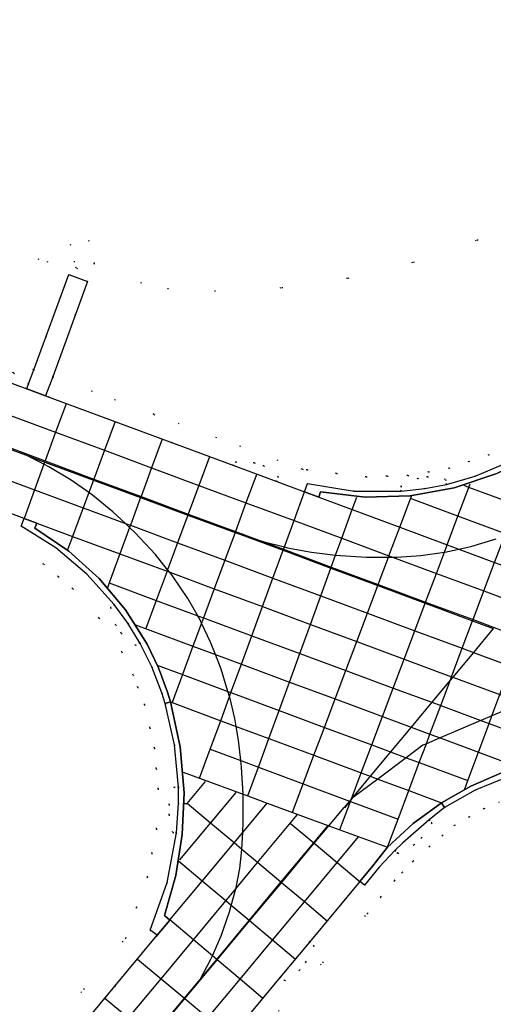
# Model space of a CAD drawing. Header units: metres. Extents: x 174791 to 179073, y 406431 to 409043.
# Tile 128 of 256: x 176422 to 176469, y 407561 to 407658. Entities that reach past the tile are written whole.
import ezdxf

# ---------------------------------------------------------------- set-up
doc = ezdxf.new("R2010")
doc.units = ezdxf.units.M
doc.linetypes.add('DOT', pattern=[6.35, 0, -6.35])
for name, color, linetype in [('terreindeelbegroeid', 254, 'DOT'), ('terreindeelonbegroeid', 254, 'DOT'), ('wegdeel_molgoot', 254, 'Continuous'), ('wegdeel_rolbaan', 254, 'Continuous'), ('wegdeel_voetpad', 254, 'Continuous'), ('weginrichtingselement_markering_vliegtuigverharding', 254, 'Continuous'), ('weginrichtingselement_voeg_vliegtuigverharding', 254, 'Continuous')]:
    doc.layers.add(name, color=color, linetype=linetype)

msp = doc.modelspace()

# ---------------------------------------------------------------- linework, layer by layer
at = {"layer": 'terreindeelbegroeid'}
for points in [[(176386.72, 407644.965, 0), (176424.733, 407633.829, 0), (176427.611, 407633.186, 0), (176427.463, 407633.778, 0), (176427.034, 407635.49, 0), (176428.824, 407635.931, 0), (176429.371, 407633.743, 0), (176429.404, 407633.611, 0), (176427.646, 407633.178, 0), (176436.609, 407631.174, 0), (176441.228, 407630.951, 0), (176447.836, 407631.264, 0), (176454.384, 407632.207, 0), (176460.811, 407633.771, 0), (176467.06, 407635.942, 0), (176473.073, 407638.7, 0), (176478.795, 407642.02, 0), (176484.173, 407645.871, 0), (176489.159, 407650.219, 0), (176500, 407662.466, 0)], [(176470.036, 407615.757, 0), (176468.205, 407614.817, 0), (176466.256, 407614.157, 0), (176464.306, 407613.497, 0), (176462.28, 407613.133, 0), (176460.254, 407612.769, 0), (176458.196, 407612.708, 0), (176456.139, 407612.646, 0), (176453.236, 407612.992, 0), (176450.332, 407613.337, 0), (176449.86, 407613.393, 0), (176435.27, 407618.799, 0), (176425.303, 407622.492, 0), (176428.743, 407631.855, 0), (176426.881, 407632.54, 0), (176423.438, 407623.182, 0), (176419.197, 407624.754, 0)], [(176470.686, 407614.311, 0), (176466.86, 407612.703, 0), (176464.06, 407611.905, 0), (176463.965, 407612.39, 0), (176462.194, 407612.657, 0), (176461.234, 407612.491, 0), (176459.569, 407611.732, 0), (176459.597, 407611.225, 0), (176454.959, 407611.238, 0), (176450.381, 407611.98, 0), (176450.085, 407611.179, 0), (176447.368, 407612.19, 0), (176447.498, 407612.643, 0), (176446.063, 407613.716, 0), (176445.139, 407614.022, 0), (176443.312, 407614.14, 0), (176443.133, 407613.754, 0), (176424.613, 407620.615, 0), (176425.303, 407622.492, 0), (176435.27, 407618.799, 0), (176449.86, 407613.393, 0), (176450.332, 407613.337, 0), (176453.236, 407612.992, 0), (176456.139, 407612.646, 0), (176458.196, 407612.708, 0), (176460.254, 407612.769, 0), (176462.28, 407613.133, 0), (176464.306, 407613.497, 0), (176466.256, 407614.157, 0), (176468.205, 407614.817, 0), (176470.036, 407615.757, 0)], [(176418.617, 407610.001, 0), (176422.487, 407608.566, 0), (176422.206, 407607.8, 0), (176425.602, 407605.666, 0), (176428.673, 407603.086, 0), (176431.367, 407600.1, 0), (176430.995, 407599.787, 0), (176431.501, 407598.069, 0), (176432.058, 407597.27, 0), (176433.45, 407596.081, 0), (176433.883, 407596.314, 0), (176435.059, 407593.96, 0), (176436.057, 407591.39, 0), (176436.384, 407590.35, 0), (176437.294, 407586.279, 0), (176437.676, 407582.125, 0), (176437.266, 407582.122, 0), (176436.753, 407580.402, 0), (176436.751, 407579.393, 0), (176437.109, 407577.647, 0), (176437.488, 407577.629, 0), (176436.56, 407572.736, 0), (176434.893, 407568.042, 0), (176435.596, 407567.55, 0), (176408.794, 407535.326, 0)], [(176419.771, 407606.968, 0), (176424.421, 407604.046, 0), (176425.851, 407602.845, 0), (176427.281, 407601.644, 0), (176429.882, 407598.76, 0), (176432.094, 407595.42, 0), (176433.228, 407593.149, 0), (176433.698, 407591.938, 0), (176434.322, 407590.238, 0), (176434.873, 407587.941, 0), (176435.314, 407585.968, 0), (176435.499, 407583.955, 0), (176435.684, 407581.942, 0), (176435.523, 407578.002, 0), (176435.074, 407575.631, 0), (176434.624, 407573.26, 0), (176433.562, 407570.268, 0), (176432.499, 407567.276, 0), (176419.878, 407551.94, 0)], [(176419.878, 407551.94, 0), (176432.499, 407567.276, 0), (176433.562, 407570.268, 0), (176434.624, 407573.26, 0), (176435.074, 407575.631, 0), (176435.523, 407578.002, 0), (176435.684, 407581.942, 0), (176435.499, 407583.955, 0), (176435.314, 407585.968, 0), (176434.873, 407587.941, 0), (176434.322, 407590.238, 0), (176433.698, 407591.938, 0), (176433.228, 407593.149, 0), (176432.094, 407595.42, 0), (176429.882, 407598.76, 0), (176427.281, 407601.644, 0), (176425.851, 407602.845, 0), (176424.421, 407604.046, 0), (176419.771, 407606.968, 0)], [(176443.888, 407558.848, 0), (176447.683, 407563.414, 0), (176448.139, 407563.066, 0), (176449.599, 407564.11, 0), (176450.219, 407564.905, 0), (176451.007, 407566.504, 0), (176450.566, 407566.882, 0), (176455.522, 407572.844, 0), (176455.975, 407572.482, 0), (176457.425, 407574.234, 0), (176458.98, 407575.895, 0), (176459.261, 407575.607, 0), (176460.856, 407576.43, 0), (176461.585, 407577.128, 0), (176462.595, 407578.597, 0), (176462.341, 407578.888, 0), (176463.86, 407580.113, 0), (176466.877, 407581.809, 0), (176470.07, 407583.144, 0)], [(176447.324, 407559.853, 0), (176456.262, 407569.692, 0), (176457.594, 407571.302, 0), (176458.927, 407572.912, 0), (176459.684, 407573.72, 0), (176460.744, 407574.822, 0), (176462.38, 407576.278, 0), (176463.649, 407577.375, 0), (176464.84, 407578.37, 0), (176466.298, 407579.19, 0), (176467.756, 407580.009, 0), (176469.245, 407580.632, 0)], [(176469.245, 407580.632, 0), (176467.756, 407580.009, 0), (176466.298, 407579.19, 0), (176464.84, 407578.37, 0), (176463.649, 407577.375, 0), (176462.38, 407576.278, 0), (176460.744, 407574.822, 0), (176459.684, 407573.72, 0), (176458.927, 407572.912, 0), (176457.594, 407571.302, 0), (176456.262, 407569.692, 0), (176447.324, 407559.853, 0)]]:
    msp.add_polyline3d(points, dxfattribs=at)
msp.add_polyline3d([(176423.438, 407623.182, 0), (176422.924, 407621.784, 0), (176421.46, 407622.887, 0), (176420.537, 407623.198, 0), (176418.711, 407623.323, 0), (176418.502, 407622.879, 0), (176403.624, 407628.391, 0), (176390.431, 407633.278, 0), (176389.372, 407635.803, 0), (176393.791, 407634.166, 0), (176404.319, 407630.266, 0), (176411.758, 407627.51, 0), (176419.197, 407624.754, 0)], close=True, dxfattribs=at)
at = {"layer": 'terreindeelonbegroeid'}
for points in [[(176422.924, 407621.784, 0), (176422.749, 407621.306, 0), (176418.502, 407622.879, 0), (176418.711, 407623.323, 0), (176420.537, 407623.198, 0), (176421.46, 407622.887, 0)], [(176447.368, 407612.19, 0), (176443.133, 407613.754, 0), (176443.312, 407614.14, 0), (176445.139, 407614.022, 0), (176446.063, 407613.716, 0), (176447.498, 407612.643, 0)], [(176464.06, 407611.905, 0), (176461.902, 407611.49, 0), (176459.597, 407611.225, 0), (176459.569, 407611.732, 0), (176461.234, 407612.491, 0), (176462.194, 407612.657, 0), (176463.965, 407612.39, 0)], [(176433.883, 407596.314, 0), (176433.45, 407596.081, 0), (176432.058, 407597.27, 0), (176431.501, 407598.069, 0), (176430.995, 407599.787, 0), (176431.367, 407600.1, 0), (176432.709, 407598.242, 0)], [(176437.488, 407577.629, 0), (176437.109, 407577.647, 0), (176436.751, 407579.393, 0), (176436.753, 407580.402, 0), (176437.266, 407582.122, 0), (176437.676, 407582.125, 0), (176437.681, 407580.536, 0)], [(176458.98, 407575.895, 0), (176459.756, 407576.653, 0), (176462.341, 407578.888, 0), (176462.595, 407578.597, 0), (176461.585, 407577.128, 0), (176460.856, 407576.43, 0), (176459.261, 407575.607, 0)], [(176447.683, 407563.414, 0), (176450.566, 407566.882, 0), (176451.007, 407566.504, 0), (176450.219, 407564.905, 0), (176449.599, 407564.11, 0), (176448.139, 407563.066, 0)]]:
    msp.add_polyline3d(points, close=True, dxfattribs=at)
at = {"layer": 'wegdeel_molgoot'}
for points in [[(176481.616, 407622.963, 0), (176479.666, 407620.635, 0), (176476.5, 407617.56, 0), (176472.914, 407614.986, 0), (176468.987, 407612.97, 0), (176464.806, 407611.555, 0), (176460.462, 407610.774, 0), (176456.05, 407610.642, 0), (176451.667, 407611.164, 0), (176451.483, 407610.661, 0), (176450.085, 407611.179, 0), (176450.381, 407611.98, 0), (176454.959, 407611.238, 0), (176459.597, 407611.225, 0), (176461.902, 407611.49, 0), (176464.06, 407611.905, 0), (176466.86, 407612.703, 0), (176470.686, 407614.311, 0), (176474.25, 407616.439, 0), (176476.052, 407617.801, 0), (176477.744, 407619.297, 0), (176479.579, 407621.212, 0), (176481.234, 407623.285, 0)], [(176436.895, 407590.511, 0), (176436.384, 407590.35, 0), (176436.057, 407591.39, 0), (176435.059, 407593.96, 0), (176433.883, 407596.314, 0), (176432.709, 407598.242, 0), (176431.367, 407600.1, 0), (176428.673, 407603.086, 0), (176425.602, 407605.666, 0), (176422.206, 407607.8, 0), (176422.487, 407608.566, 0), (176423.733, 407608.104, 0), (176423.563, 407607.586, 0), (176426.881, 407605.327, 0), (176429.863, 407602.639, 0), (176432.452, 407599.572, 0), (176434.601, 407596.181, 0), (176435.704, 407593.86, 0), (176436.612, 407591.455, 0)], [(176435.596, 407567.55, 0), (176434.893, 407568.042, 0), (176436.56, 407572.736, 0), (176437.488, 407577.629, 0), (176437.681, 407580.536, 0), (176437.676, 407582.125, 0), (176437.294, 407586.279, 0), (176436.384, 407590.35, 0), (176436.895, 407590.511, 0), (176437.852, 407586.072, 0), (176438.226, 407581.547, 0), (176438.059, 407577.464, 0), (176437.415, 407573.429, 0), (176436.305, 407569.496, 0), (176436.827, 407569.034, 0)], [(176488.057, 407584.279, 0), (176487.861, 407583.751, 0), (176484.593, 407584.459, 0), (176481.267, 407584.796, 0), (176477.924, 407584.758, 0), (176475.676, 407584.52, 0), (176473.425, 407584.106, 0), (176470.07, 407583.144, 0), (176466.877, 407581.809, 0), (176463.86, 407580.113, 0), (176463.559, 407580.586, 0), (176466.43, 407582.215, 0), (176469.463, 407583.518, 0), (176473.227, 407584.62, 0), (176477.102, 407585.22, 0), (176481.023, 407585.308, 0), (176484.921, 407584.882, 0), (176485.09, 407585.379, 0)], [(176463.86, 407580.113, 0), (176462.341, 407578.888, 0), (176459.756, 407576.653, 0), (176458.98, 407575.895, 0), (176457.425, 407574.234, 0), (176455.975, 407572.482, 0), (176455.522, 407572.844, 0), (176456.791, 407574.371, 0), (176458.23, 407576.217, 0), (176460.768, 407578.555, 0), (176463.559, 407580.586, 0)]]:
    msp.add_polyline3d(points, close=True, dxfattribs=at)
at = {"layer": 'wegdeel_rolbaan'}
for points in [[(176418.502, 407622.879, 0), (176422.749, 407621.306, 0), (176424.613, 407620.615, 0), (176443.133, 407613.754, 0), (176447.368, 407612.19, 0), (176450.085, 407611.179, 0), (176451.483, 407610.661, 0), (176451.667, 407611.164, 0), (176456.05, 407610.642, 0), (176460.462, 407610.774, 0), (176464.806, 407611.555, 0), (176468.987, 407612.97, 0), (176472.914, 407614.986, 0), (176476.5, 407617.56, 0), (176479.666, 407620.635, 0), (176481.616, 407622.963, 0), (176485.885, 407628.057, 0), (176488.763, 407631.492, 0), (176497.672, 407642.129, 0), (176500, 407644.901, 0), (176500.597, 407645.614, 0), (176508.224, 407654.722, 0), (176510.749, 407657.737, 0)], [(176408.794, 407535.326, 0), (176435.596, 407567.55, 0), (176436.827, 407569.034, 0), (176436.305, 407569.496, 0), (176437.415, 407573.429, 0), (176438.059, 407577.464, 0), (176438.226, 407581.547, 0), (176437.852, 407586.072, 0), (176436.895, 407590.511, 0), (176436.612, 407591.455, 0), (176435.704, 407593.86, 0), (176434.601, 407596.181, 0), (176432.452, 407599.572, 0), (176429.863, 407602.639, 0), (176426.881, 407605.327, 0), (176423.563, 407607.586, 0), (176423.733, 407608.104, 0), (176422.487, 407608.566, 0), (176418.617, 407610.001, 0)], [(176469.463, 407583.518, 0), (176466.43, 407582.215, 0), (176463.559, 407580.586, 0), (176460.768, 407578.555, 0), (176458.23, 407576.217, 0), (176456.791, 407574.371, 0), (176455.522, 407572.844, 0), (176450.566, 407566.882, 0), (176447.683, 407563.414, 0), (176443.888, 407558.848, 0)]]:
    msp.add_polyline3d(points, dxfattribs=at)
at = {"layer": 'wegdeel_voetpad'}
msp.add_polyline3d([(176425.303, 407622.492, 0), (176424.613, 407620.615, 0), (176422.749, 407621.306, 0), (176422.924, 407621.784, 0), (176423.438, 407623.182, 0), (176426.881, 407632.54, 0), (176428.743, 407631.855, 0)], close=True, dxfattribs=at)
at = {"layer": 'weginrichtingselement_markering_vliegtuigverharding'}
for points in [[(176377.812, 407631.396, 0), (176378.225, 407631.243, 0), (176382.852, 407629.53, 0), (176387.547, 407627.791, 0), (176392.22, 407626.061, 0), (176396.886, 407624.333, 0), (176401.493, 407622.627, 0), (176405.705, 407621.068, 0), (176410.312, 407619.361, 0), (176415.062, 407617.603, 0), (176419.821, 407615.841, 0), (176422.626, 407614.802, 0), (176424.517, 407614.103, 0), (176429.318, 407612.329, 0), (176433.957, 407610.614, 0), (176438.612, 407608.893, 0), (176443.246, 407607.181, 0), (176443.827, 407606.966, 0)], [(176439.702, 407563.002, 0), (176439.81, 407563.205, 0), (176440.873, 407565.205, 0), (176441.017, 407565.534, 0), (176441.875, 407567.489, 0), (176442.702, 407569.842, 0), (176442.874, 407570.481, 0), (176443.315, 407572.116, 0), (176443.351, 407572.251, 0), (176443.706, 407574.117, 0), (176443.918, 407575.987, 0), (176443.92, 407576.005, 0), (176444.001, 407577.659, 0), (176444.051, 407578.691, 0), (176444.04, 407581.381, 0), (176444.037, 407581.432, 0), (176443.886, 407584.07, 0), (176443.813, 407584.728, 0), (176443.589, 407586.748, 0), (176443.359, 407588.091, 0), (176443.224, 407588.879, 0), (176442.718, 407590.982, 0), (176442.703, 407591.031, 0), (176442.549, 407591.526, 0), (176441.868, 407593.711, 0), (176441.308, 407595.163, 0), (176440.839, 407596.378, 0), (176439.949, 407598.267, 0), (176439.804, 407598.575, 0), (176439.57, 407598.986, 0), (176438.602, 407600.684, 0), (176437.095, 407602.907, 0), (176436.814, 407603.259, 0), (176436.612, 407603.512, 0), (176435.419, 407605.006, 0), (176433.401, 407607.181, 0), (176432.878, 407607.671, 0), (176432.458, 407608.064, 0), (176431.235, 407609.209, 0), (176429.236, 407610.831, 0), (176428.861, 407611.094, 0), (176427.127, 407612.309, 0), (176424.92, 407613.635, 0), (176424.436, 407613.881, 0), (176422.626, 407614.802, 0)], [(176443.827, 407606.966, 0), (176445.6, 407606.412, 0), (176446.105, 407606.254, 0), (176448.099, 407605.759, 0), (176448.421, 407605.679, 0), (176450.767, 407605.244, 0), (176453.135, 407604.951, 0), (176453.142, 407604.951, 0), (176456.153, 407604.759, 0), (176458.342, 407604.75, 0), (176458.739, 407604.749, 0), (176459.178, 407604.747, 0), (176461.537, 407604.899, 0), (176463.836, 407605.226, 0), (176463.878, 407605.232, 0), (176465.268, 407605.539, 0), (176466.435, 407605.797, 0), (176468.941, 407606.557, 0)], [(176443.827, 407606.966, 0), (176447.976, 407605.422, 0), (176452.677, 407603.672, 0), (176457.289, 407601.955, 0), (176461.95, 407600.22, 0), (176466.62, 407598.482, 0), (176468.647, 407597.727, 0)], [(176468.66, 407597.743, 0), (176468.647, 407597.727, 0), (176466.691, 407595.378, 0), (176464.664, 407592.944, 0), (176464.431, 407592.664, 0), (176462.6, 407590.465, 0), (176460.563, 407588.02, 0), (176458.538, 407585.587, 0), (176456.539, 407583.188, 0), (176454.7, 407580.978, 0), (176454.508, 407580.749, 0), (176453.975, 407580.108, 0)], [(176478.261, 407591.051, 0), (176474.338, 407590.406, 0), (176472.383, 407590.084, 0), (176469.693, 407589.642, 0), (176468.517, 407589.14, 0), (176467.433, 407588.677, 0), (176463.415, 407586.962, 0), (176462.069, 407586.387, 0), (176461.707, 407586.233, 0), (176460.082, 407585.013, 0), (176457.283, 407582.911, 0), (176454.764, 407581.02, 0)], [(176454.764, 407581.02, 0), (176454.674, 407580.91, 0), (176454.534, 407580.739, 0), (176454.008, 407580.098, 0)], [(176439.702, 407563.002, 0), (176441.485, 407565.139, 0), (176444.676, 407568.963, 0), (176447.81, 407572.719, 0), (176451.042, 407576.593, 0), (176452.488, 407578.326, 0), (176453.975, 407580.108, 0)], [(176387.234, 407500, 0), (176390.193, 407503.559, 0), (176393.369, 407507.381, 0), (176393.377, 407507.391, 0), (176395.472, 407509.903, 0), (176396.601, 407511.259, 0), (176399.844, 407515.148, 0), (176403.063, 407519.008, 0), (176406.246, 407522.827, 0), (176408.786, 407525.873, 0), (176409.463, 407526.686, 0), (176412.677, 407530.547, 0), (176415.905, 407534.423, 0), (176419.111, 407538.272, 0), (176422.33, 407542.138, 0), (176425.528, 407545.98, 0), (176428.717, 407549.809, 0), (176431.933, 407553.672, 0), (176435.082, 407557.453, 0), (176438.303, 407561.322, 0), (176439.702, 407563.002, 0)]]:
    msp.add_polyline3d(points, dxfattribs=at)
at = {"layer": 'weginrichtingselement_voeg_vliegtuigverharding'}
for p, q in [((176430.873, 407602.204), (176430.701, 407601.736)), ((176436.348, 407569.476), (176436.846, 407569.056))]:
    msp.add_line(p, q, dxfattribs=at)
for points in [[(176426.622, 407619.844, 0), (176425.594, 407617.04, 0), (176424.558, 407614.214, 0), (176424.517, 407614.103, 0), (176424.436, 407613.881, 0), (176423.518, 407611.377, 0), (176422.487, 407608.566, 0)], [(176420.892, 407618.784, 0), (176425.594, 407617.04, 0), (176430.403, 407615.257, 0), (176435.03, 407613.541, 0), (176439.697, 407611.81, 0), (176444.323, 407610.095, 0), (176449.046, 407608.343, 0), (176453.744, 407606.601, 0), (176458.39, 407604.878, 0), (176458.739, 407604.749, 0), (176463.054, 407603.149, 0), (176467.725, 407601.417, 0), (176470.779, 407600.284, 0), (176472.44, 407599.668, 0), (176477.148, 407597.922, 0), (176481.784, 407596.203, 0), (176486.526, 407594.445, 0), (176491.193, 407592.714, 0), (176495.837, 407590.992, 0), (176500, 407589.448, 0)], [(176465.809, 407581.871, 0), (176466.141, 407582.762, 0), (176467.185, 407585.563, 0), (176468.234, 407588.381, 0), (176468.517, 407589.14, 0), (176469.295, 407591.228, 0), (176470.338, 407594.027, 0), (176471.35, 407596.743, 0), (176471.389, 407596.849, 0), (176472.44, 407599.668, 0), (176473.489, 407602.485, 0), (176474.196, 407604.383, 0), (176474.539, 407605.303, 0), (176475.597, 407608.143, 0), (176476.345, 407610.15, 0), (176476.64, 407610.943, 0), (176477.678, 407613.727, 0), (176478.721, 407616.531, 0), (176479.782, 407619.375, 0), (176479.788, 407619.392, 0)], [(176431.45, 407618.083, 0), (176430.403, 407615.257, 0), (176429.357, 407612.435, 0), (176429.318, 407612.329, 0), (176428.861, 407611.094, 0), (176428.308, 407609.602, 0), (176427.268, 407606.795, 0), (176426.745, 407605.384, 0)], [(176419.863, 407615.955, 0), (176424.558, 407614.214, 0), (176429.357, 407612.435, 0), (176433.994, 407610.716, 0), (176438.648, 407608.99, 0), (176443.279, 407607.272, 0), (176445.6, 407606.412, 0), (176448.011, 407605.518, 0), (176452.714, 407603.774, 0), (176457.33, 407602.062, 0), (176461.993, 407600.333, 0), (176466.665, 407598.601, 0), (176468.735, 407597.833, 0), (176471.389, 407596.849, 0), (176476.094, 407595.104, 0), (176480.743, 407593.381, 0), (176485.477, 407591.625, 0), (176490.145, 407589.894, 0), (176494.772, 407588.179, 0), (176499.499, 407586.426, 0), (176500, 407586.24, 0)], [(176436.063, 407616.36, 0), (176435.03, 407613.541, 0), (176433.994, 407610.716, 0), (176433.957, 407610.614, 0), (176432.954, 407607.88, 0), (176432.878, 407607.671, 0), (176431.924, 407605.07, 0), (176430.873, 407602.204, 0)], [(176440.746, 407614.632, 0), (176439.697, 407611.81, 0), (176438.648, 407608.99, 0), (176438.612, 407608.893, 0), (176437.596, 407606.16, 0), (176436.612, 407603.512, 0), (176436.553, 407603.356, 0), (176435.49, 407600.495, 0), (176434.455, 407597.712, 0)], [(176458.277, 407576.313, 0), (176459.278, 407578.974, 0), (176460.333, 407581.776, 0), (176461.371, 407584.534, 0), (176462.069, 407586.387, 0), (176462.423, 407587.33, 0), (176463.481, 407590.14, 0), (176464.431, 407592.664, 0), (176464.552, 407592.985, 0), (176465.604, 407595.781, 0), (176466.62, 407598.482, 0), (176466.665, 407598.601, 0), (176467.725, 407601.417, 0), (176468.785, 407604.233, 0), (176469.782, 407606.883, 0), (176469.844, 407607.047, 0), (176470.911, 407609.883, 0), (176471.963, 407612.679, 0), (176472.791, 407614.878, 0)], [(176418.83, 407613.114, 0), (176423.518, 407611.377, 0), (176428.308, 407609.602, 0), (176432.458, 407608.064, 0), (176432.954, 407607.88, 0), (176437.596, 407606.16, 0), (176442.233, 407604.442, 0), (176446.973, 407602.685, 0), (176451.682, 407600.94, 0), (176456.267, 407599.241, 0), (176460.93, 407597.513, 0), (176465.604, 407595.781, 0), (176466.691, 407595.378, 0), (176470.338, 407594.027, 0), (176475.04, 407592.284, 0), (176478.429, 407591.028, 0), (176479.702, 407590.557, 0), (176484.429, 407588.805, 0), (176489.097, 407587.075, 0), (176493.708, 407585.367, 0), (176498.454, 407583.608, 0), (176500, 407583.035, 0)], [(176445.373, 407612.934, 0), (176444.323, 407610.095, 0), (176443.279, 407607.272, 0), (176443.246, 407607.181, 0), (176442.233, 407604.442, 0), (176441.195, 407601.636, 0), (176440.138, 407598.776, 0), (176439.949, 407598.267, 0), (176439.104, 407595.981, 0), (176438.072, 407593.189, 0), (176437.054, 407590.437, 0), (176437.049, 407590.423, 0)], [(176453.554, 407577.938, 0), (176454.6, 407580.714, 0), (176454.674, 407580.91, 0), (176454.7, 407580.978, 0), (176455.656, 407583.516, 0), (176456.694, 407586.272, 0), (176457.747, 407589.065, 0), (176458.804, 407591.87, 0), (176459.876, 407594.717, 0), (176460.93, 407597.513, 0), (176461.95, 407600.22, 0), (176461.993, 407600.333, 0), (176463.054, 407603.149, 0), (176463.836, 407605.226, 0), (176464.116, 407605.967, 0), (176465.176, 407608.781, 0), (176466.244, 407611.615, 0), (176466.375, 407611.963, 0)], [(176500, 407599.084, 0), (176499.035, 407599.442, 0), (176495.287, 407600.834, 0), (176494.342, 407601.184, 0), (176489.676, 407602.917, 0), (176484.911, 407604.685, 0), (176480.313, 407606.392, 0), (176476.921, 407607.651, 0), (176475.597, 407608.143, 0), (176473.99, 407608.739, 0), (176470.911, 407609.883, 0), (176466.244, 407611.615, 0), (176465.794, 407611.782, 0)], [(176439.757, 407582.99, 0), (176439.762, 407583.002, 0), (176440.804, 407585.848, 0), (176441.834, 407588.658, 0), (176442.703, 407591.031, 0), (176442.844, 407591.416, 0), (176443.869, 407594.213, 0), (176444.896, 407597.016, 0), (176445.944, 407599.877, 0), (176446.973, 407602.685, 0), (176447.976, 407605.422, 0), (176448.011, 407605.518, 0), (176448.099, 407605.759, 0), (176449.046, 407608.343, 0), (176450.085, 407611.179, 0)], [(176448.889, 407579.656, 0), (176449.941, 407582.448, 0), (176450.996, 407585.25, 0), (176452.033, 407588.003, 0), (176453.085, 407590.794, 0), (176454.14, 407593.595, 0), (176455.213, 407596.444, 0), (176456.267, 407599.241, 0), (176457.289, 407601.955, 0), (176457.33, 407602.062, 0), (176458.342, 407604.75, 0), (176458.39, 407604.878, 0), (176459.453, 407607.7, 0), (176460.603, 407610.752, 0)], [(176444.515, 407581.257, 0), (176445.544, 407584.084, 0), (176446.569, 407586.897, 0), (176447.574, 407589.659, 0), (176448.594, 407592.46, 0), (176449.617, 407595.269, 0), (176450.659, 407598.131, 0), (176451.682, 407600.94, 0), (176452.677, 407603.672, 0), (176452.714, 407603.774, 0), (176453.142, 407604.951, 0), (176453.744, 407606.601, 0), (176454.776, 407609.437, 0), (176455.217, 407610.648, 0)], [(176451.483, 407610.661, 0), (176454.776, 407609.437, 0), (176459.453, 407607.7, 0), (176464.116, 407605.967, 0), (176465.268, 407605.539, 0), (176468.785, 407604.233, 0), (176472.821, 407602.733, 0), (176473.489, 407602.485, 0), (176478.199, 407600.735, 0), (176482.821, 407599.018, 0), (176487.57, 407597.253, 0), (176492.236, 407595.52, 0), (176496.895, 407593.789, 0), (176499.567, 407592.796, 0), (176500, 407592.635, 0)], [(176500, 407595.846, 0), (176497.96, 407596.604, 0), (176497.058, 407596.939, 0), (176493.285, 407598.34, 0), (176488.619, 407600.073, 0), (176483.862, 407601.84, 0), (176479.252, 407603.553, 0), (176474.863, 407605.183, 0), (176474.539, 407605.303, 0), (176470.029, 407606.979, 0), (176469.844, 407607.047, 0), (176465.176, 407608.781, 0), (176460.516, 407610.512, 0)], [(176423.733, 407608.104, 0), (176427.268, 407606.795, 0), (176431.924, 407605.07, 0), (176436.553, 407603.356, 0), (176436.814, 407603.259, 0), (176441.195, 407601.636, 0), (176445.944, 407599.877, 0), (176450.659, 407598.131, 0), (176455.213, 407596.444, 0), (176459.876, 407594.717, 0), (176464.552, 407592.985, 0), (176464.664, 407592.944, 0), (176469.295, 407591.228, 0), (176472.383, 407590.084, 0), (176473.995, 407589.487, 0), (176478.669, 407587.756, 0), (176483.389, 407586.008, 0), (176485.09, 407585.378, 0)], [(176430.873, 407602.204, 0), (176435.49, 407600.495, 0), (176439.57, 407598.986, 0), (176440.138, 407598.776, 0), (176444.896, 407597.016, 0), (176449.617, 407595.269, 0), (176454.14, 407593.595, 0), (176458.804, 407591.87, 0), (176462.6, 407590.465, 0), (176463.481, 407590.14, 0), (176467.433, 407588.677, 0), (176468.234, 407588.381, 0), (176472.932, 407586.643, 0), (176476.904, 407585.173, 0)], [(176433.458, 407598.075, 0), (176439.104, 407595.981, 0), (176441.308, 407595.163, 0), (176443.869, 407594.213, 0), (176448.594, 407592.46, 0), (176453.085, 407590.794, 0), (176457.747, 407589.065, 0), (176460.563, 407588.02, 0), (176462.423, 407587.33, 0), (176463.415, 407586.962, 0), (176467.185, 407585.563, 0), (176471.224, 407584.065, 0)], [(176435.598, 407594.108, 0), (176438.072, 407593.189, 0), (176442.549, 407591.526, 0), (176442.844, 407591.416, 0), (176447.574, 407589.659, 0), (176452.033, 407588.003, 0), (176456.694, 407586.272, 0), (176458.538, 407585.587, 0), (176460.082, 407585.013, 0), (176461.371, 407584.534, 0), (176466.141, 407582.762, 0), (176466.153, 407582.758, 0)], [(176436.873, 407590.504, 0), (176437.054, 407590.437, 0), (176441.834, 407588.658, 0), (176443.359, 407588.091, 0), (176446.569, 407586.897, 0), (176450.996, 407585.25, 0), (176455.656, 407583.516, 0), (176456.539, 407583.188, 0), (176457.283, 407582.911, 0), (176460.333, 407581.776, 0), (176463.567, 407580.573, 0)], [(176440.799, 407585.85, 0), (176440.804, 407585.848, 0), (176443.813, 407584.728, 0), (176445.544, 407584.084, 0), (176449.941, 407582.448, 0), (176454.508, 407580.749, 0), (176454.534, 407580.739, 0), (176454.6, 407580.714, 0), (176459.278, 407578.974, 0), (176459.304, 407578.964, 0)], [(176438.132, 407583.601, 0), (176439.762, 407583.002, 0), (176444.037, 407581.432, 0), (176444.515, 407581.257, 0), (176446.412, 407580.559, 0)], [(176438.24, 407580.502, 0), (176438.548, 407580.497, 0), (176440.352, 407582.677, 0)], [(176437.827, 407574.959, 0), (176440.842, 407578.57, 0), (176443.359, 407581.585, 0)], [(176436.846, 407569.056, 0), (176440.027, 407572.881, 0), (176443.148, 407576.634, 0), (176444.001, 407577.659, 0), (176446.412, 407580.559, 0)], [(176452.341, 407568.913, 0), (176450.066, 407570.823, 0), (176447.81, 407572.719, 0), (176447.759, 407572.761, 0), (176445.458, 407574.693, 0), (176443.918, 407575.987, 0), (176443.148, 407576.634, 0), (176440.842, 407578.57, 0), (176438.548, 407580.497, 0)], [(176446.412, 407580.559, 0), (176452.488, 407578.326, 0), (176458.23, 407576.217, 0)], [(176383.333, 407500, 0), (176384.627, 407501.556, 0), (176387.891, 407505.479, 0), (176391.081, 407509.315, 0), (176394.305, 407513.191, 0), (176397.536, 407517.077, 0), (176400.756, 407520.948, 0), (176403.935, 407524.77, 0), (176407.147, 407528.632, 0), (176410.365, 407532.501, 0), (176413.575, 407536.361, 0), (176416.794, 407540.231, 0), (176419.998, 407544.083, 0), (176423.178, 407547.906, 0), (176426.378, 407551.753, 0), (176429.599, 407555.626, 0), (176432.748, 407559.412, 0), (176435.961, 407563.274, 0), (176439.149, 407567.108, 0), (176442.334, 407570.937, 0), (176443.315, 407572.116, 0), (176445.458, 407574.693, 0), (176449.387, 407579.417, 0)], [(176387.234, 407500, 0), (176390.193, 407503.559, 0), (176393.38, 407507.389, 0), (176395.472, 407509.903, 0), (176396.601, 407511.259, 0), (176399.838, 407515.152, 0), (176403.053, 407519.017, 0), (176406.232, 407522.839, 0), (176409.445, 407526.701, 0), (176412.658, 407530.563, 0), (176415.884, 407534.442, 0), (176419.087, 407538.293, 0), (176422.304, 407542.16, 0), (176425.5, 407546.003, 0), (176428.687, 407549.834, 0), (176431.902, 407553.698, 0), (176435.048, 407557.481, 0), (176438.268, 407561.352, 0), (176439.81, 407563.205, 0), (176441.446, 407565.172, 0), (176444.631, 407569.001, 0), (176447.759, 407572.761, 0), (176450.986, 407576.64, 0), (176452.378, 407578.314, 0)], [(176448.684, 407578.566, 0), (176450.986, 407576.64, 0), (176451.042, 407576.593, 0), (176453.297, 407574.706, 0), (176455.556, 407572.816, 0)], [(176391.13, 407500, 0), (176392.495, 407501.64, 0), (176395.677, 407505.464, 0), (176398.894, 407509.33, 0), (176400.429, 407511.174, 0), (176402.139, 407513.23, 0), (176405.348, 407517.086, 0), (176406.37, 407518.314, 0), (176408.528, 407520.907, 0), (176411.742, 407524.77, 0), (176414.95, 407528.625, 0), (176418.193, 407532.522, 0), (176421.381, 407536.353, 0), (176424.612, 407540.235, 0), (176427.825, 407544.097, 0), (176431, 407547.911, 0), (176434.208, 407551.767, 0), (176437.353, 407555.546, 0), (176440.58, 407559.424, 0), (176443.749, 407563.232, 0), (176446.934, 407567.06, 0), (176450.066, 407570.823, 0), (176453.297, 407574.706, 0), (176455.385, 407577.215, 0)], [(176449.202, 407565.149, 0), (176446.934, 407567.06, 0), (176444.676, 407568.963, 0), (176444.631, 407569.001, 0), (176442.874, 407570.481, 0), (176442.334, 407570.937, 0), (176440.027, 407572.881, 0), (176437.696, 407574.845, 0)], [(176445.993, 407561.341, 0), (176443.749, 407563.232, 0), (176441.485, 407565.139, 0), (176441.446, 407565.172, 0), (176441.017, 407565.534, 0), (176439.149, 407567.108, 0), (176436.842, 407569.052, 0)], [(176433.656, 407565.195, 0), (176435.961, 407563.274, 0), (176438.268, 407561.352, 0), (176438.303, 407561.322, 0), (176440.58, 407559.424, 0), (176442.874, 407557.513, 0)], [(176430.443, 407561.346, 0), (176432.748, 407559.412, 0), (176435.048, 407557.481, 0), (176435.082, 407557.453, 0), (176437.353, 407555.546, 0), (176439.657, 407553.613, 0)]]:
    msp.add_polyline3d(points, dxfattribs=at)

doc.saveas('drawing.dxf')
